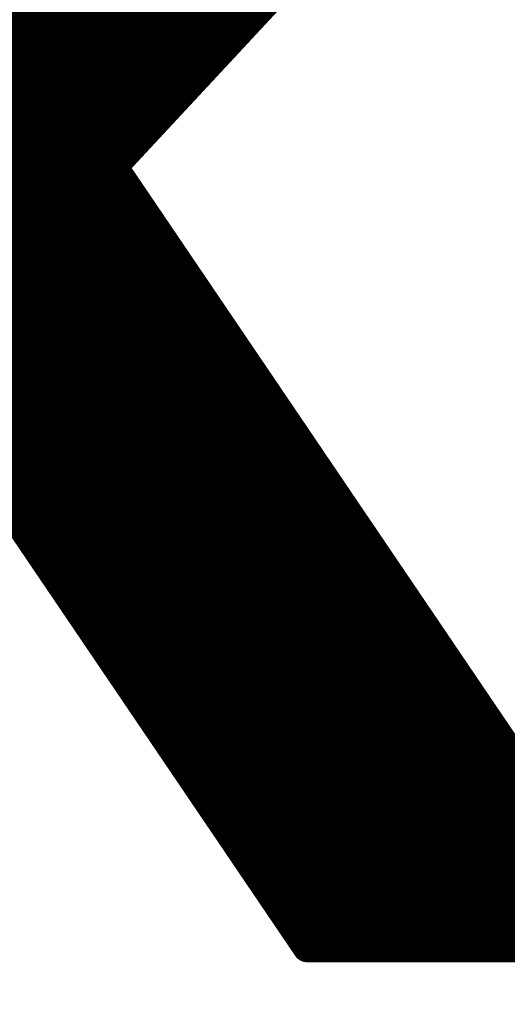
# Model space of a CAD drawing. Extents: x -13 to 79, y -40 to 78.
# Tile 55 of 96: x 40.64 to 42.37, y 17.87 to 21.38. Entities that reach past the tile are written whole.
import ezdxf

# ---------------------------------------------------------------- set-up
doc = ezdxf.new("R2010")
doc.units = 0
doc.layers.add('21', color=253, linetype='CONTINUOUS')
doc.layers.add('22', color=140, linetype='CONTINUOUS')

msp = doc.modelspace()

# ---------------------------------------------------------------- linework, layer by layer
at = {"layer": '21'}
for points, const_width in [([(32.385, 3.175, 0.4142), (61.595, 32.385)], 3.048), ([(40.9908, 20.8711, 1), (40.9488, 20.8426)], 0.0508), ([(40.9512, 20.8742, 1), (40.9884, 20.8396)], 0.0508), ([(41.0181, 20.794, 1), (40.9822, 20.83)], 0.0508), ([(41.0752, 20.7097, 1), (41.0393, 20.7456)], 0.0508), ([(41.1323, 20.6253, 1), (41.0964, 20.6613)], 0.0508), ([(41.1894, 20.541, 1), (41.1534, 20.5769)], 0.0508), ([(41.2465, 20.4567, 1), (41.2105, 20.4926)], 0.0508), ([(41.3035, 20.3723, 1), (41.2676, 20.4083)], 0.0508), ([(41.3606, 20.288, 1), (41.3247, 20.3239)], 0.0508), ([(41.4177, 20.2036, 1), (41.3818, 20.2396)], 0.0508), ([(41.4748, 20.1193, 1), (41.4388, 20.1552)], 0.0508), ([(41.5319, 20.035, 1), (41.4959, 20.0709)], 0.0508), ([(41.5889, 19.9506, 1), (41.553, 19.9866)], 0.0508), ([(41.6491, 19.8985, 1), (41.607, 19.87)], 0.0508), ([(41.607, 19.87, 1), (41.6491, 19.8985)], 0.0508), ([(41.646, 19.8663, 1), (41.6101, 19.9022)], 0.0508), ([(41.7062, 19.8141, 1), (41.6641, 19.7857)], 0.0508), ([(41.7031, 19.7819, 1), (41.6672, 19.8179)], 0.0508), ([(41.6641, 19.7857, 1), (41.7062, 19.8141)], 0.0508), ([(41.7602, 19.6976, 1), (41.7243, 19.7335)], 0.0508), ([(41.8203, 19.6455, 1), (41.7783, 19.617)], 0.0508), ([(41.7783, 19.617, 1), (41.8203, 19.6455)], 0.0508), ([(41.8173, 19.6133, 1), (41.7813, 19.6492)], 0.0508), ([(40.6121, 19.6113, 1), (40.648, 19.5754)], 0.0508), ([(41.8774, 19.5611, 1), (41.8353, 19.5327)], 0.0508), ([(41.8353, 19.5327, 1), (41.8774, 19.5611)], 0.0508), ([(41.8743, 19.5289, 1), (41.8384, 19.5649)], 0.0508), ([(40.6692, 19.527, 1), (40.7051, 19.4911)], 0.0508), ([(41.9314, 19.4446, 1), (41.8955, 19.4805)], 0.0508), ([(40.7263, 19.4427, 1), (40.7622, 19.4067)], 0.0508), ([(40.7653, 19.4389, 1), (40.7232, 19.4105)], 0.0508), ([(40.7232, 19.4105, 1), (40.7653, 19.4389)], 0.0508), ([(41.9885, 19.3602, 1), (41.9526, 19.3962)], 0.0508), ([(40.8224, 19.3546, 1), (40.7803, 19.3261)], 0.0508), ([(40.7834, 19.3583, 1), (40.8193, 19.3224)], 0.0508), ([(40.7803, 19.3261, 1), (40.8224, 19.3546)], 0.0508), ([(42.0456, 19.2759, 1), (42.0097, 19.3118)], 0.0508), ([(40.8404, 19.274, 1), (40.8764, 19.2381)], 0.0508), ([(42.1027, 19.1916, 1), (42.0667, 19.2275)], 0.0508), ([(40.8975, 19.1896, 1), (40.9335, 19.1537)], 0.0508), ([(42.1628, 19.1394, 1), (42.1207, 19.111)], 0.0508), ([(42.1207, 19.111, 1), (42.1628, 19.1394)], 0.0508), ([(42.1597, 19.1072, 1), (42.1238, 19.1432)], 0.0508), ([(40.9936, 19.1016, 1), (40.9515, 19.0731)], 0.0508), ([(40.9546, 19.1053, 1), (40.9905, 19.0694)], 0.0508), ([(40.9515, 19.0731, 1), (40.9936, 19.1016)], 0.0508), ([(42.2168, 19.0229, 1), (42.1809, 19.0588)], 0.0508), ([(41.0117, 19.021, 1), (41.0476, 18.985)], 0.0508), ([(42.277, 18.9707, 1), (42.2349, 18.9423)], 0.0508), ([(42.2739, 18.9385, 1), (42.238, 18.9745)], 0.0508), ([(42.2349, 18.9423, 1), (42.277, 18.9707)], 0.0508), ([(41.0688, 18.9366, 1), (41.1047, 18.9007)], 0.0508), ([(42.3341, 18.8864, 1), (42.292, 18.8579)], 0.0508), ([(42.292, 18.8579, 1), (42.3341, 18.8864)], 0.0508), ([(42.331, 18.8542, 1), (42.2951, 18.8901)], 0.0508), ([(41.1259, 18.8523, 1), (41.1618, 18.8164)], 0.0508), ([(42.3881, 18.7699, 1), (42.3521, 18.8058)], 0.0508), ([(41.2219, 18.7642, 1), (41.1799, 18.7358)], 0.0508), ([(41.1829, 18.768, 1), (41.2189, 18.732)], 0.0508), ([(41.1799, 18.7358, 1), (41.2219, 18.7642)], 0.0508), ([(41.24, 18.6836, 1), (41.2759, 18.6477)], 0.0508), ([(41.2971, 18.5993, 1), (41.333, 18.5633)], 0.0508), ([(41.3361, 18.5955, 1), (41.294, 18.5671)], 0.0508), ([(41.294, 18.5671, 1), (41.3361, 18.5955)], 0.0508), ([(41.3542, 18.5149, 1), (41.3901, 18.479)], 0.0508), ([(41.4113, 18.4306, 1), (41.4472, 18.3947)], 0.0508), ([(41.4684, 18.3463, 1), (41.5043, 18.3103)], 0.0508), ([(41.5644, 18.2582, 1), (41.5224, 18.2297)], 0.0508), ([(41.5254, 18.2619, 1), (41.5614, 18.226)], 0.0508), ([(41.5224, 18.2297, 1), (41.5644, 18.2582)], 0.0508), ([(41.5825, 18.1776, 1), (41.6184, 18.1417)], 0.0508), ([(41.6631, 18.1124, 1), (41.6211, 18.0838)], 0.0508), ([(41.6211, 18.0839, 1), (41.6631, 18.1124)], 0.0508), ([(41.6396, 18.0933, 1), (41.6756, 18.0573)], 0.0508), ([(41.6786, 18.0896, 1), (41.6366, 18.061)], 0.0508), ([(41.6579, 18.1002, 1), (41.6579, 18.0494)], 0.0508), ([(41.6366, 18.061, 1), (41.6786, 18.0896)], 0.0508), ([(41.6369, 18.0605, 1), (41.6789, 18.0891)], 0.0508), ([(41.7805, 18.0928, 1), (41.8165, 18.0568)], 0.0508), ([(41.7985, 18.1002, 1), (41.7985, 18.0494)], 0.0508), ([(41.7985, 18.0494, 1), (41.7985, 18.1002)], 0.0508), ([(41.9399, 18.1002, 1), (41.9399, 18.0494)], 0.0508), ([(41.922, 18.0928, 1), (41.9579, 18.0568)], 0.0508), ([(41.9399, 18.0494, 1), (41.9399, 18.1002)], 0.0508), ([(42.0634, 18.0928, 1), (42.0993, 18.0568)], 0.0508), ([(42.0814, 18.1002, 1), (42.0814, 18.0494)], 0.0508), ([(42.0814, 18.0494, 1), (42.0814, 18.1002)], 0.0508), ([(42.2048, 18.0928, 1), (42.2407, 18.0568)], 0.0508), ([(42.2228, 18.1002, 1), (42.2228, 18.0494)], 0.0508), ([(42.2228, 18.0494, 1), (42.2228, 18.1002)], 0.0508), ([(42.3462, 18.0928, 1), (42.3822, 18.0568)], 0.0508), ([(42.3642, 18.1002, 1), (42.3642, 18.0494)], 0.0508), ([(42.3642, 18.0494, 1), (42.3642, 18.1002)], 0.0508)]:
    msp.add_lwpolyline(points, format="xyb", dxfattribs=dict(at, const_width=const_width))
at = {"layer": '21', "const_width": 0.1016}
for points in [[(38.7804, 19.5822), (42.1218, 22.9236)], [(38.7804, 19.4408), (42.2632, 22.9236)], [(38.7804, 19.2993), (42.4047, 22.9236)], [(38.7804, 19.1579), (42.5461, 22.9236)], [(38.7804, 19.0165), (42.6875, 22.9236)], [(38.7804, 18.8751), (42.8289, 22.9236)], [(38.7804, 18.7337), (41.8315, 21.7848)], [(40.9698, 20.8569), (41.8315, 21.7848)], [(41.6281, 19.8843), (40.9698, 20.8569)], [(40.2876, 20.0994), (41.0002, 20.812)], [(40.3447, 20.0151), (41.0573, 20.7277)], [(40.4017, 19.9307), (41.1143, 20.6433)], [(40.4588, 19.8464), (41.1714, 20.559)], [(40.5159, 19.7621), (41.2285, 20.4746)], [(40.573, 19.6777), (41.2856, 20.3903)], [(40.6301, 19.5934), (41.3426, 20.3059)], [(40.6872, 19.509), (41.3997, 20.2216)], [(40.7442, 19.4247), (41.4568, 20.1373)], [(40.8013, 19.3404), (41.5139, 20.0529)], [(40.8584, 19.256), (41.571, 19.9686)], [(40.9155, 19.1717), (41.6281, 19.8843)], [(41.6851, 19.7999), (41.6281, 19.8843)], [(40.9726, 19.0873), (41.6851, 19.7999)], [(41.7993, 19.6312), (41.6851, 19.7999)], [(41.0297, 19.003), (41.7422, 19.7156)], [(40.573, 19.6777), (40.7442, 19.4247)], [(41.0867, 18.9187), (41.7993, 19.6312)], [(41.8564, 19.5469), (41.7993, 19.6312)], [(41.1438, 18.8343), (41.8564, 19.5469)], [(42.1418, 19.1252), (41.8564, 19.5469)], [(41.2009, 18.75), (41.9135, 19.4626)], [(40.7442, 19.4247), (40.8013, 19.3404)], [(41.258, 18.6656), (41.9705, 19.3782)], [(40.8013, 19.3404), (40.9726, 19.0873)], [(41.3151, 18.5813), (42.0276, 19.2939)], [(41.3722, 18.497), (42.0847, 19.2095)], [(41.4292, 18.4126), (42.1418, 19.1252)], [(42.2559, 18.9565), (42.1418, 19.1252)], [(40.9726, 19.0873), (41.2009, 18.75)], [(41.4863, 18.3283), (42.1989, 19.0408)], [(41.5434, 18.244), (42.2559, 18.9565)], [(42.313, 18.8722), (42.2559, 18.9565)], [(41.6005, 18.1596), (42.313, 18.8722)], [(42.4272, 18.7035), (42.313, 18.8722)], [(41.6576, 18.0753), (42.3701, 18.7878)], [(41.2009, 18.75), (41.3151, 18.5813)], [(41.7985, 18.0748), (42.4272, 18.7035)], [(41.9399, 18.0748), (42.4843, 18.6191)], [(41.3151, 18.5813), (41.5434, 18.244)], [(42.0814, 18.0748), (42.5414, 18.5348)], [(42.2228, 18.0748), (42.5984, 18.4505)], [(42.3642, 18.0748), (42.6555, 18.3661)], [(41.5434, 18.244), (41.6421, 18.0981)], [(41.6421, 18.0981), (41.6576, 18.0753)], [(41.6576, 18.0753), (41.6579, 18.0748)], [(41.6579, 18.0748), (41.7985, 18.0748)], [(41.7985, 18.0748), (41.9399, 18.0748)], [(41.9399, 18.0748), (42.0814, 18.0748)], [(42.0814, 18.0748), (42.2228, 18.0748)], [(42.2228, 18.0748), (42.3642, 18.0748)], [(42.3642, 18.0748), (42.5056, 18.0748)]]:
    msp.add_lwpolyline(points, dxfattribs=at)
at = {"layer": '22', "const_width": 0.0254}
for points in [[(40.683, 20.1962), (37.3764, 23.5029)], [(40.683, 20.2316), (37.409, 23.5056)], [(40.6529, 20.1909), (37.371, 23.4729)], [(40.683, 20.2669), (38.2767, 22.6732)], [(40.683, 20.3023), (39.923, 21.0623)], [(40.683, 20.3376), (39.9665, 21.0541)], [(40.683, 20.373), (40.01, 21.046)], [(40.683, 20.4083), (40.0535, 21.0378)], [(40.683, 20.4437), (40.097, 21.0297)], [(40.683, 20.4791), (40.1405, 21.0216)], [(40.683, 20.5144), (40.184, 21.0134)], [(40.683, 20.5498), (40.2275, 21.0053)], [(40.683, 20.5851), (40.271, 20.9971)], [(40.683, 20.6205), (40.3145, 20.989)], [(40.683, 20.6558), (40.358, 20.9808)], [(40.683, 20.6912), (40.4015, 20.9727)], [(40.683, 20.7265), (40.445, 20.9646)], [(40.683, 20.7619), (40.4885, 20.9564)], [(40.683, 20.7973), (40.532, 20.9483)], [(40.683, 20.8326), (40.5755, 20.9401)], [(40.683, 20.868), (40.619, 20.932)], [(40.683, 20.9033), (40.6625, 20.9239)]]:
    msp.add_lwpolyline(points, dxfattribs=at)
at = {"layer": '22', "const_width": 0.0127}
for points in [[(40.667, 20.9283, 1), (40.658, 20.9194)], [(40.6785, 20.8988, 1), (40.6875, 20.9078)], [(40.6785, 20.8635, 1), (40.6875, 20.8724)], [(40.6785, 20.8281, 1), (40.6875, 20.8371)], [(40.6785, 20.7928, 1), (40.6875, 20.8017)], [(40.6785, 20.7574, 1), (40.6875, 20.7664)], [(40.6785, 20.7221, 1), (40.6875, 20.731)], [(40.6785, 20.6867, 1), (40.6875, 20.6957)], [(40.6785, 20.6513, 1), (40.6875, 20.6603)], [(40.6785, 20.616, 1), (40.6875, 20.625)], [(40.6785, 20.5806, 1), (40.6875, 20.5896)], [(40.6785, 20.5453, 1), (40.6875, 20.5542)], [(40.6785, 20.5099, 1), (40.6875, 20.5189)], [(40.6785, 20.4746, 1), (40.6875, 20.4835)], [(40.6785, 20.4392, 1), (40.6875, 20.4482)], [(40.6785, 20.4039, 1), (40.6875, 20.4128)], [(40.6785, 20.3685, 1), (40.6875, 20.3775)], [(40.6785, 20.3331, 1), (40.6875, 20.3421)], [(40.6785, 20.2978, 1), (40.6875, 20.3068)], [(40.6785, 20.2624, 1), (40.6875, 20.2714)], [(40.6785, 20.2271, 1), (40.6875, 20.2361)], [(40.6484, 20.1864, 1), (40.6574, 20.1954)], [(40.6785, 20.1917, 1), (40.6875, 20.2007)]]:
    msp.add_lwpolyline(points, format="xyb", dxfattribs=at)

doc.saveas('drawing.dxf')
